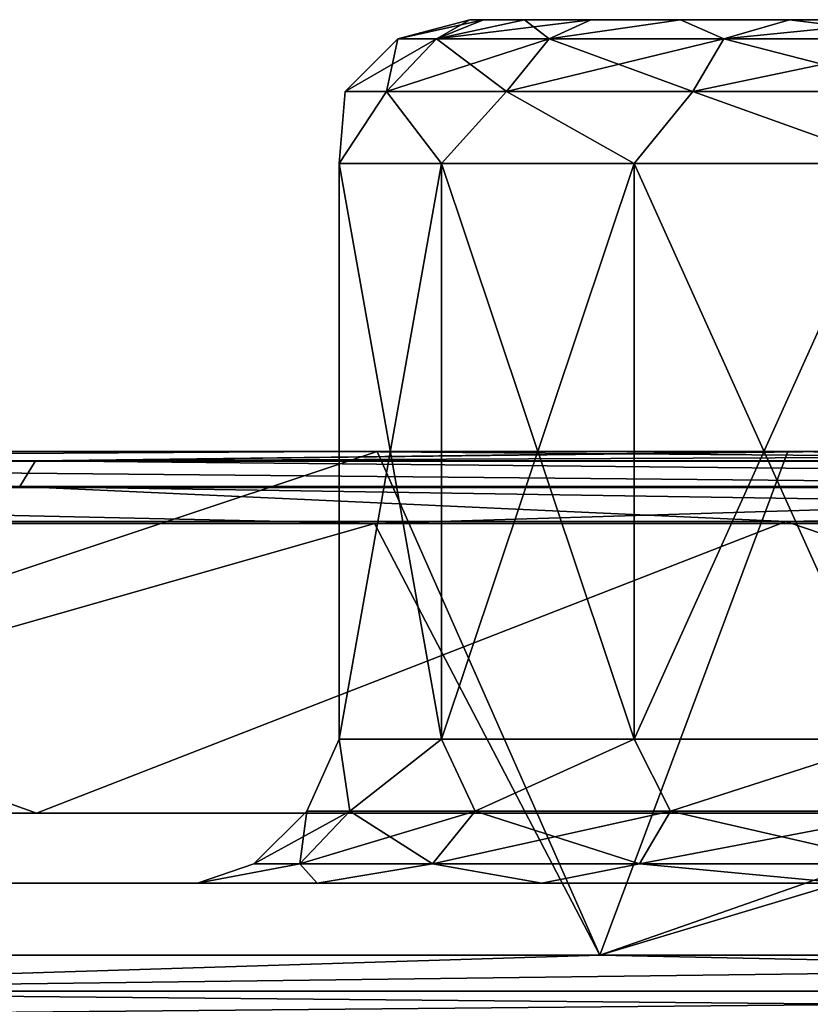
# Model space of a CAD drawing. Header units: millimetres. Extents: x -125 to 125, y -51 to 12.
# Tile 70 of 79: x 64.44 to 67.18, y 9.08 to 12.5. Entities that reach past the tile are written whole.
import ezdxf

# ---------------------------------------------------------------- set-up
doc = ezdxf.new("R2010")
doc.units = ezdxf.units.MM
doc.header["$LTSCALE"] = 65.185185
for name, color, linetype in [('1', 7, 'CONTINUOUS'), ('10', 7, 'CONTINUOUS'), ('12', 7, 'CONTINUOUS'), ('2', 7, 'CONTINUOUS'), ('3', 7, 'CONTINUOUS'), ('33', 7, 'CONTINUOUS'), ('34', 7, 'CONTINUOUS'), ('4', 7, 'CONTINUOUS'), ('47', 7, 'CONTINUOUS'), ('59', 7, 'CONTINUOUS'), ('79', 7, 'CONTINUOUS'), ('80', 7, 'CONTINUOUS'), ('83', 7, 'CONTINUOUS'), ('85', 7, 'CONTINUOUS'), ('92', 7, 'CONTINUOUS')]:
    doc.layers.add(name, color=color, linetype=linetype)

msp = doc.modelspace()

# ---------------------------------------------------------------- linework, layer by layer
at = {"layer": '1', "linetype": 'CONTINUOUS'}
for points in [[(65.5452, 11, 106.0282), (67.1069, 11, 105.0467), (55.1213, 11, 111.8025), (65.5452, 11, 106.0282)], [(55.1213, 11, 111.8025), (67.1069, 11, 105.0467), (55.1236, 11, 103.9297), (55.1213, 11, 111.8025)], [(59.5772, 11, 109.493), (65.5452, 11, 106.0282), (55.1213, 11, 111.8025), (59.5772, 11, 109.493)], [(55.1236, 11, -103.9297), (56.1869, 11, -103.3588), (67.1061, 11, -105.3438), (55.1236, 11, -103.9297)], [(59.6981, 11, -109.7118), (55.1236, 11, -103.9297), (65.6782, 11, -106.2399), (59.6981, 11, -109.7118)], [(65.6782, 11, -106.2399), (55.1236, 11, -103.9297), (67.1061, 11, -105.3438), (65.6782, 11, -106.2399)], [(55.1236, 11, 103.9297), (67.1069, 11, 105.0467), (56.1869, 11, 103.3588), (55.1236, 11, 103.9297)], [(67.1061, 11, -105.3438), (56.1869, 11, -103.3588), (61.8163, 11, -100.0937), (67.1061, 11, -105.3438)], [(67.1069, 11, 105.0467), (61.8163, 11, 100.0937), (56.1869, 11, 103.3588), (67.1069, 11, 105.0467)], [(67.1067, 11, -96.6265), (67.1061, 11, -105.3438), (61.8163, 11, -100.0937), (67.1067, 11, -96.6265)], [(67.1069, 11, 105.0467), (67.1067, 11, 96.6265), (61.8163, 11, 100.0937), (67.1069, 11, 105.0467)], [(67.1061, 11, -105.3438), (67.1067, 11, -96.6265), (71.4571, 11, -102.4423), (67.1061, 11, -105.3438)], [(67.1067, 11, -96.6265), (67.2566, 11, -96.5223), (79.0941, 11, -96.6678), (67.1067, 11, -96.6265)], [(71.4571, 11, -102.4423), (67.1067, 11, -96.6265), (77.0169, 11, -98.3308), (71.4571, 11, -102.4423)], [(77.0169, 11, -98.3308), (67.1067, 11, -96.6265), (79.0941, 11, -96.6678), (77.0169, 11, -98.3308)], [(76.861, 11, 98.1353), (79.0942, 11, 96.3444), (67.1067, 11, 96.6265), (76.861, 11, 98.1353)], [(67.1067, 11, 96.6265), (79.0942, 11, 96.3444), (67.2566, 11, 96.5223), (67.1067, 11, 96.6265)], [(67.1069, 11, 105.0467), (76.861, 11, 98.1353), (67.1067, 11, 96.6265), (67.1069, 11, 105.0467)], [(71.3124, 11, 102.2384), (76.861, 11, 98.1353), (67.1069, 11, 105.0467), (71.3124, 11, 102.2384)]]:
    msp.add_3dface(points, dxfattribs=at)
at = {"layer": '10', "linetype": 'CONTINUOUS'}
for points in [[(66, 12.5, 34.4656), (66.048, 12.5, 34.9534), (66.048, 12.5, 33.9779), (66, 12.5, 34.4656)], [(66.048, 12.5, 34.9534), (66.1903, 12.5, 35.4224), (66.048, 12.5, 33.9779), (66.048, 12.5, 34.9534)], [(66.048, 12.5, 33.9779), (66.1903, 12.5, 35.4224), (66.1903, 12.5, 33.5089), (66.048, 12.5, 33.9779)], [(66.1903, 12.5, 33.5089), (66.4213, 12.5, 35.8546), (66.4213, 12.5, 33.0767), (66.1903, 12.5, 33.5089)], [(66.1903, 12.5, 35.4224), (66.4213, 12.5, 35.8546), (66.1903, 12.5, 33.5089), (66.1903, 12.5, 35.4224)], [(66.4213, 12.5, 35.8546), (66.7323, 12.5, 36.2334), (66.4213, 12.5, 33.0767), (66.4213, 12.5, 35.8546)], [(66.4213, 12.5, 33.0767), (66.7323, 12.5, 36.2334), (66.7323, 12.5, 32.6978), (66.4213, 12.5, 33.0767)], [(66.7323, 12.5, 36.2334), (67.1111, 12.5, 36.5444), (66.7323, 12.5, 32.6978), (66.7323, 12.5, 36.2334)], [(66.7323, 12.5, 32.6978), (67.1111, 12.5, 36.5444), (67.1111, 12.5, 32.3869), (66.7323, 12.5, 32.6978)], [(67.1111, 12.5, 36.5444), (67.5434, 12.5, 36.7754), (67.1111, 12.5, 32.3869), (67.1111, 12.5, 36.5444)], [(67.1111, 12.5, 32.3869), (67.5434, 12.5, 36.7754), (67.5434, 12.5, 32.1559), (67.1111, 12.5, 32.3869)]]:
    msp.add_3dface(points, dxfattribs=at)
at = {"layer": '12', "linetype": 'CONTINUOUS'}
for points in [[(65.5456, 10, 33.9447), (65.9019, 12, 32.9656), (65.9019, 10, 32.9656), (65.5456, 10, 33.9447)], [(65.5456, 12, 33.9447), (65.9019, 12, 32.9656), (65.5456, 10, 33.9447), (65.5456, 12, 33.9447)], [(65.5456, 12, 34.9866), (65.5456, 12, 33.9447), (65.5456, 10, 34.9866), (65.5456, 12, 34.9866)], [(65.5456, 10, 34.9866), (65.5456, 12, 33.9447), (65.5456, 10, 33.9447), (65.5456, 10, 34.9866)], [(65.9019, 12, 35.9656), (65.5456, 12, 34.9866), (65.9019, 10, 35.9656), (65.9019, 12, 35.9656)], [(65.9019, 10, 35.9656), (65.5456, 12, 34.9866), (65.5456, 10, 34.9866), (65.9019, 10, 35.9656)], [(65.9019, 12, 32.9656), (66.5716, 12, 32.1675), (65.9019, 10, 32.9656), (65.9019, 12, 32.9656)], [(65.9019, 10, 32.9656), (66.5716, 12, 32.1675), (66.5716, 10, 32.1675), (65.9019, 10, 32.9656)], [(66.5716, 12, 36.7638), (65.9019, 12, 35.9656), (66.5716, 10, 36.7638), (66.5716, 12, 36.7638)], [(66.5716, 10, 36.7638), (65.9019, 12, 35.9656), (65.9019, 10, 35.9656), (66.5716, 10, 36.7638)], [(67.4739, 12, 37.2847), (66.5716, 12, 36.7638), (67.4739, 10, 37.2847), (67.4739, 12, 37.2847)], [(66.5716, 10, 32.1675), (67.4739, 12, 31.6466), (67.4739, 10, 31.6466), (66.5716, 10, 32.1675)], [(66.5716, 12, 32.1675), (67.4739, 12, 31.6466), (66.5716, 10, 32.1675), (66.5716, 12, 32.1675)], [(67.4739, 10, 37.2847), (66.5716, 12, 36.7638), (66.5716, 10, 36.7638), (67.4739, 10, 37.2847)]]:
    msp.add_3dface(points, dxfattribs=at)
at = {"layer": '2', "linetype": 'CONTINUOUS'}
for points in [[(62.6588, 9.5, -98.946), (62.6575, 9.5, -87.1152), (69.9376, 9.5, -93.9423), (62.6588, 9.5, -98.946)], [(62.6575, 9.5, 5.8077), (74.6433, 9.5), (62.6575, 9.5, -5.8077), (62.6575, 9.5, 5.8077)], [(74.6433, 9.5), (74.6433, 9.5, -11.2492), (62.6575, 9.5, -5.8077), (74.6433, 9.5)], [(62.6575, 9.5, 17.423), (74.6433, 9.5, 11.2492), (62.6575, 9.5, 5.8077), (62.6575, 9.5, 17.423)], [(74.6433, 9.5, 11.2492), (74.6433, 9.5), (62.6575, 9.5, 5.8077), (74.6433, 9.5, 11.2492)], [(62.6575, 9.5, 29.0384), (74.6433, 9.5, 22.4985), (62.6575, 9.5, 17.423), (62.6575, 9.5, 29.0384)], [(74.6433, 9.5, 22.4985), (74.6433, 9.5, 11.2492), (62.6575, 9.5, 17.423), (74.6433, 9.5, 22.4985)], [(62.6575, 9.5, 40.6538), (74.6433, 9.5, 33.7477), (62.6575, 9.5, 29.0384), (62.6575, 9.5, 40.6538)], [(74.6433, 9.5, 33.7477), (74.6433, 9.5, 22.4985), (62.6575, 9.5, 29.0384), (74.6433, 9.5, 33.7477)], [(62.6575, 9.5, 52.2691), (74.6433, 9.5, 44.9969), (62.6575, 9.5, 40.6538), (62.6575, 9.5, 52.2691)], [(74.6433, 9.5, 44.9969), (74.6433, 9.5, 33.7477), (62.6575, 9.5, 40.6538), (74.6433, 9.5, 44.9969)], [(62.6575, 9.5, 63.8845), (74.6433, 9.5, 56.2461), (62.6575, 9.5, 52.2691), (62.6575, 9.5, 63.8845)], [(74.6433, 9.5, 56.2461), (74.6433, 9.5, 44.9969), (62.6575, 9.5, 52.2691), (74.6433, 9.5, 56.2461)], [(62.6575, 9.5, 75.4998), (74.6433, 9.5, 67.4954), (62.6575, 9.5, 63.8845), (62.6575, 9.5, 75.4998)], [(74.6433, 9.5, 67.4954), (74.6433, 9.5, 56.2461), (62.6575, 9.5, 63.8845), (74.6433, 9.5, 67.4954)], [(62.6575, 9.5, 87.1152), (74.6433, 9.5, 78.7446), (62.6575, 9.5, 75.4998), (62.6575, 9.5, 87.1152)], [(74.6433, 9.5, 78.7446), (74.6433, 9.5, 67.4954), (62.6575, 9.5, 75.4998), (74.6433, 9.5, 78.7446)], [(62.6588, 9.5, 98.946), (74.6484, 9.5, 90.2444), (62.6575, 9.5, 87.1152), (62.6588, 9.5, 98.946)], [(74.6433, 9.5, -11.2492), (74.6433, 9.5, -22.4985), (62.6575, 9.5, -17.423), (74.6433, 9.5, -11.2492)], [(62.6575, 9.5, -87.1152), (74.6484, 9.5, -90.2444), (69.9376, 9.5, -93.9423), (62.6575, 9.5, -87.1152)], [(62.6575, 9.5, -75.4998), (74.6433, 9.5, -78.7446), (62.6575, 9.5, -87.1152), (62.6575, 9.5, -75.4998)], [(74.6433, 9.5, -78.7446), (74.6484, 9.5, -90.2444), (62.6575, 9.5, -87.1152), (74.6433, 9.5, -78.7446)], [(62.6575, 9.5, -63.8845), (74.6433, 9.5, -67.4954), (62.6575, 9.5, -75.4998), (62.6575, 9.5, -63.8845)], [(74.6433, 9.5, -67.4954), (74.6433, 9.5, -78.7446), (62.6575, 9.5, -75.4998), (74.6433, 9.5, -67.4954)], [(62.6575, 9.5, -52.2691), (74.6433, 9.5, -56.2461), (62.6575, 9.5, -63.8845), (62.6575, 9.5, -52.2691)], [(74.6433, 9.5, -56.2461), (74.6433, 9.5, -67.4954), (62.6575, 9.5, -63.8845), (74.6433, 9.5, -56.2461)], [(62.6575, 9.5, -40.6538), (74.6433, 9.5, -44.9969), (62.6575, 9.5, -52.2691), (62.6575, 9.5, -40.6538)], [(74.6433, 9.5, -44.9969), (74.6433, 9.5, -56.2461), (62.6575, 9.5, -52.2691), (74.6433, 9.5, -44.9969)], [(62.6575, 9.5, -29.0384), (74.6433, 9.5, -33.7477), (62.6575, 9.5, -40.6538), (62.6575, 9.5, -29.0384)], [(74.6433, 9.5, -33.7477), (74.6433, 9.5, -44.9969), (62.6575, 9.5, -40.6538), (74.6433, 9.5, -33.7477)], [(62.6575, 9.5, -17.423), (74.6433, 9.5, -22.4985), (62.6575, 9.5, -29.0384), (62.6575, 9.5, -17.423)], [(74.6433, 9.5, -22.4985), (74.6433, 9.5, -33.7477), (62.6575, 9.5, -29.0384), (74.6433, 9.5, -22.4985)], [(62.6575, 9.5, -5.8077), (74.6433, 9.5, -11.2492), (62.6575, 9.5, -17.423), (62.6575, 9.5, -5.8077)], [(74.6484, 9.5, 90.2444), (74.6433, 9.5, 78.7446), (62.6575, 9.5, 87.1152), (74.6484, 9.5, 90.2444)], [(69.9376, 9.5, 93.9423), (74.6484, 9.5, 90.2444), (62.6588, 9.5, 98.946), (69.9376, 9.5, 93.9423)]]:
    msp.add_3dface(points, dxfattribs=at)
at = {"layer": '3', "linetype": 'CONTINUOUS'}
for points in [[(59.6981, 11, -109.7118), (65.6782, 11, -106.2399), (60.4175, 9.25, -109.3173), (59.6981, 11, -109.7118)], [(60.4175, 9.25, -109.3173), (65.6782, 11, -106.2399), (66.4519, 9.25, -105.7577), (60.4175, 9.25, -109.3173)], [(65.6782, 11, -106.2399), (67.1061, 11, -105.3438), (66.4519, 9.25, -105.7577), (65.6782, 11, -106.2399)], [(67.1061, 11, -105.3438), (71.4571, 11, -102.4423), (66.4519, 9.25, -105.7577), (67.1061, 11, -105.3438)], [(66.4519, 9.25, -105.7577), (71.4571, 11, -102.4423), (72.2773, 9.25, -101.8653), (66.4519, 9.25, -105.7577)]]:
    msp.add_3dface(points, dxfattribs=at)
at = {"layer": '33', "linetype": 'CONTINUOUS'}
for points in [[(58.6835, 9.7435, -101.6429), (64.4943, 9.7435, -98.0588), (61.6713, 10.7565, -99.8895), (58.6835, 9.7435, -101.6429)], [(61.6713, 10.7565, -99.8895), (64.4943, 9.7435, -98.0588), (67.0992, 10.7565, -96.3273), (61.6713, 10.7565, -99.8895)], [(64.4943, 9.7435, -98.0588), (70.0868, 9.7435, -94.1429), (67.0992, 10.7565, -96.3273), (64.4943, 9.7435, -98.0588)], [(67.0992, 10.7565, -96.3273), (70.0868, 9.7435, -94.1429), (72.3219, 10.7565, -92.4706), (67.0992, 10.7565, -96.3273)]]:
    msp.add_3dface(points, dxfattribs=at)
at = {"layer": '34', "linetype": 'CONTINUOUS'}
for points in [[(58.6835, 9.7435, 101.6429), (61.6713, 10.7565, 99.8895), (64.4943, 9.7435, 98.0588), (58.6835, 9.7435, 101.6429)], [(61.6713, 10.7565, 99.8895), (67.0992, 10.7565, 96.3273), (64.4943, 9.7435, 98.0588), (61.6713, 10.7565, 99.8895)], [(64.4943, 9.7435, 98.0588), (67.0992, 10.7565, 96.3273), (70.0868, 9.7435, 94.1429), (64.4943, 9.7435, 98.0588)], [(67.0992, 10.7565, 96.3273), (72.3219, 10.7565, 92.4706), (70.0868, 9.7435, 94.1429), (67.0992, 10.7565, 96.3273)]]:
    msp.add_3dface(points, dxfattribs=at)
at = {"layer": '4', "linetype": 'CONTINUOUS'}
for points in [[(59.6897, 10.75, 109.7164), (60.4175, 9.25, 109.3173), (65.6692, 10.75, 106.2455), (59.6897, 10.75, 109.7164)], [(60.4175, 9.25, 109.3173), (66.4519, 9.25, 105.7577), (65.6692, 10.75, 106.2455), (60.4175, 9.25, 109.3173)], [(65.6692, 10.75, 106.2455), (66.4519, 9.25, 105.7577), (71.4475, 10.75, 102.449), (65.6692, 10.75, 106.2455)], [(66.4519, 9.25, 105.7577), (72.2773, 9.25, 101.8653), (71.4475, 10.75, 102.449), (66.4519, 9.25, 105.7577)]]:
    msp.add_3dface(points, dxfattribs=at)
at = {"layer": '47', "linetype": 'CONTINUOUS'}
for points in [[(65.7502, 12.4331, 34.4656), (66.048, 12.5, 33.9779), (65.8848, 12.4331, 33.6159), (65.7502, 12.4331, 34.4656)], [(65.8848, 12.4331, 35.3154), (66, 12.5, 34.4656), (65.7502, 12.4331, 34.4656), (65.8848, 12.4331, 35.3154)], [(66, 12.5, 34.4656), (66.048, 12.5, 33.9779), (65.7502, 12.4331, 34.4656), (66, 12.5, 34.4656)], [(66.048, 12.5, 34.9534), (66, 12.5, 34.4656), (65.8848, 12.4331, 35.3154), (66.048, 12.5, 34.9534)], [(66.2754, 12.4331, 36.0819), (66.1903, 12.5, 35.4224), (65.8848, 12.4331, 35.3154), (66.2754, 12.4331, 36.0819)], [(66.1903, 12.5, 35.4224), (66.048, 12.5, 34.9534), (65.8848, 12.4331, 35.3154), (66.1903, 12.5, 35.4224)], [(65.8848, 12.4331, 33.6159), (66.4213, 12.5, 33.0767), (66.2754, 12.4331, 32.8494), (65.8848, 12.4331, 33.6159)], [(66.1903, 12.5, 33.5089), (66.4213, 12.5, 33.0767), (65.8848, 12.4331, 33.6159), (66.1903, 12.5, 33.5089)], [(66.048, 12.5, 33.9779), (66.1903, 12.5, 33.5089), (65.8848, 12.4331, 33.6159), (66.048, 12.5, 33.9779)], [(66.4213, 12.5, 35.8546), (66.1903, 12.5, 35.4224), (66.2754, 12.4331, 36.0819), (66.4213, 12.5, 35.8546)], [(66.8837, 12.4331, 36.6903), (66.7323, 12.5, 36.2334), (66.2754, 12.4331, 36.0819), (66.8837, 12.4331, 36.6903)], [(66.7323, 12.5, 36.2334), (66.4213, 12.5, 35.8546), (66.2754, 12.4331, 36.0819), (66.7323, 12.5, 36.2334)], [(66.2754, 12.4331, 32.8494), (66.7323, 12.5, 32.6978), (66.8837, 12.4331, 32.241), (66.2754, 12.4331, 32.8494)], [(66.4213, 12.5, 33.0767), (66.7323, 12.5, 32.6978), (66.2754, 12.4331, 32.8494), (66.4213, 12.5, 33.0767)], [(67.1111, 12.5, 36.5444), (66.7323, 12.5, 36.2334), (66.8837, 12.4331, 36.6903), (67.1111, 12.5, 36.5444)], [(66.7323, 12.5, 32.6978), (67.1111, 12.5, 32.3869), (66.8837, 12.4331, 32.241), (66.7323, 12.5, 32.6978)], [(67.6503, 12.4331, 37.0808), (67.1111, 12.5, 36.5444), (66.8837, 12.4331, 36.6903), (67.6503, 12.4331, 37.0808)], [(66.8837, 12.4331, 32.241), (67.5434, 12.5, 32.1559), (67.6503, 12.4331, 31.8505), (66.8837, 12.4331, 32.241)], [(67.1111, 12.5, 32.3869), (67.5434, 12.5, 32.1559), (66.8837, 12.4331, 32.241), (67.1111, 12.5, 32.3869)], [(67.5434, 12.5, 36.7754), (67.1111, 12.5, 36.5444), (67.6503, 12.4331, 37.0808), (67.5434, 12.5, 36.7754)], [(65.7502, 12.4331, 34.4656), (65.8848, 12.4331, 33.6159), (65.567, 12.25, 34.4656), (65.7502, 12.4331, 34.4656)], [(65.7105, 12.25, 35.372), (65.7502, 12.4331, 34.4656), (65.567, 12.25, 34.4656), (65.7105, 12.25, 35.372)], [(65.567, 12.25, 34.4656), (65.8848, 12.4331, 33.6159), (65.7105, 12.25, 33.5593), (65.567, 12.25, 34.4656)], [(65.8848, 12.4331, 35.3154), (65.7502, 12.4331, 34.4656), (65.7105, 12.25, 35.372), (65.8848, 12.4331, 35.3154)], [(66.1271, 12.25, 36.1896), (65.8848, 12.4331, 35.3154), (65.7105, 12.25, 35.372), (66.1271, 12.25, 36.1896)], [(65.8848, 12.4331, 33.6159), (66.2754, 12.4331, 32.8494), (65.7105, 12.25, 33.5593), (65.8848, 12.4331, 33.6159)], [(65.7105, 12.25, 33.5593), (66.2754, 12.4331, 32.8494), (66.1271, 12.25, 32.7417), (65.7105, 12.25, 33.5593)], [(66.2754, 12.4331, 36.0819), (65.8848, 12.4331, 35.3154), (66.1271, 12.25, 36.1896), (66.2754, 12.4331, 36.0819)], [(66.776, 12.25, 36.8385), (66.2754, 12.4331, 36.0819), (66.1271, 12.25, 36.1896), (66.776, 12.25, 36.8385)], [(66.2754, 12.4331, 32.8494), (66.8837, 12.4331, 32.241), (66.1271, 12.25, 32.7417), (66.2754, 12.4331, 32.8494)], [(66.1271, 12.25, 32.7417), (66.8837, 12.4331, 32.241), (66.776, 12.25, 32.0928), (66.1271, 12.25, 32.7417)], [(66.8837, 12.4331, 36.6903), (66.2754, 12.4331, 36.0819), (66.776, 12.25, 36.8385), (66.8837, 12.4331, 36.6903)], [(67.5936, 12.25, 37.2551), (66.8837, 12.4331, 36.6903), (66.776, 12.25, 36.8385), (67.5936, 12.25, 37.2551)], [(66.8837, 12.4331, 32.241), (67.6503, 12.4331, 31.8505), (66.776, 12.25, 32.0928), (66.8837, 12.4331, 32.241)], [(66.776, 12.25, 32.0928), (67.6503, 12.4331, 31.8505), (67.5936, 12.25, 31.6762), (66.776, 12.25, 32.0928)], [(67.6503, 12.4331, 37.0808), (66.8837, 12.4331, 36.6903), (67.5936, 12.25, 37.2551), (67.6503, 12.4331, 37.0808)], [(65.9019, 12, 32.9656), (65.5456, 12, 33.9447), (65.7105, 12.25, 33.5593), (65.9019, 12, 32.9656)], [(65.5456, 12, 33.9447), (65.5456, 12, 34.9866), (65.567, 12.25, 34.4656), (65.5456, 12, 33.9447)], [(65.5456, 12, 33.9447), (65.567, 12.25, 34.4656), (65.7105, 12.25, 33.5593), (65.5456, 12, 33.9447)], [(65.5456, 12, 34.9866), (65.9019, 12, 35.9656), (65.7105, 12.25, 35.372), (65.5456, 12, 34.9866)], [(65.5456, 12, 34.9866), (65.7105, 12.25, 35.372), (65.567, 12.25, 34.4656), (65.5456, 12, 34.9866)], [(65.9019, 12, 32.9656), (65.7105, 12.25, 33.5593), (66.1271, 12.25, 32.7417), (65.9019, 12, 32.9656)], [(65.9019, 12, 35.9656), (66.1271, 12.25, 36.1896), (65.7105, 12.25, 35.372), (65.9019, 12, 35.9656)], [(66.5716, 12, 32.1675), (65.9019, 12, 32.9656), (66.1271, 12.25, 32.7417), (66.5716, 12, 32.1675)], [(65.9019, 12, 35.9656), (66.5716, 12, 36.7638), (66.1271, 12.25, 36.1896), (65.9019, 12, 35.9656)], [(66.5716, 12, 36.7638), (66.776, 12.25, 36.8385), (66.1271, 12.25, 36.1896), (66.5716, 12, 36.7638)], [(66.5716, 12, 32.1675), (66.1271, 12.25, 32.7417), (66.776, 12.25, 32.0928), (66.5716, 12, 32.1675)], [(67.4739, 12, 31.6466), (66.5716, 12, 32.1675), (66.776, 12.25, 32.0928), (67.4739, 12, 31.6466)], [(66.5716, 12, 36.7638), (67.4739, 12, 37.2847), (66.776, 12.25, 36.8385), (66.5716, 12, 36.7638)], [(67.4739, 12, 37.2847), (67.5936, 12.25, 37.2551), (66.776, 12.25, 36.8385), (67.4739, 12, 37.2847)], [(67.4739, 12, 31.6466), (66.776, 12.25, 32.0928), (67.5936, 12.25, 31.6762), (67.4739, 12, 31.6466)]]:
    msp.add_3dface(points, dxfattribs=at)
at = {"layer": '59', "linetype": 'CONTINUOUS'}
for points in [[(65.5456, 10, 34.9866), (65.433, 9.75, 34.4656), (65.5831, 9.75, 35.4134), (65.5456, 10, 34.9866)], [(65.5456, 10, 33.9447), (65.5831, 9.75, 33.5179), (65.433, 9.75, 34.4656), (65.5456, 10, 33.9447)], [(65.5456, 10, 34.9866), (65.5456, 10, 33.9447), (65.433, 9.75, 34.4656), (65.5456, 10, 34.9866)], [(65.5456, 10, 33.9447), (65.9019, 10, 32.9656), (65.5831, 9.75, 33.5179), (65.5456, 10, 33.9447)], [(65.9019, 10, 35.9656), (65.5456, 10, 34.9866), (65.5831, 9.75, 35.4134), (65.9019, 10, 35.9656)], [(65.9019, 10, 32.9656), (66.0188, 9.75, 32.6629), (65.5831, 9.75, 33.5179), (65.9019, 10, 32.9656)], [(65.9019, 10, 35.9656), (65.5831, 9.75, 35.4134), (66.0188, 9.75, 36.2684), (65.9019, 10, 35.9656)], [(65.9019, 10, 32.9656), (66.5716, 10, 32.1675), (66.0188, 9.75, 32.6629), (65.9019, 10, 32.9656)], [(66.5716, 10, 36.7638), (65.9019, 10, 35.9656), (66.0188, 9.75, 36.2684), (66.5716, 10, 36.7638)], [(66.5716, 10, 32.1675), (66.6973, 9.75, 31.9844), (66.0188, 9.75, 32.6629), (66.5716, 10, 32.1675)], [(66.5716, 10, 36.7638), (66.0188, 9.75, 36.2684), (66.6973, 9.75, 36.9469), (66.5716, 10, 36.7638)], [(66.5716, 10, 32.1675), (67.4739, 10, 31.6466), (66.6973, 9.75, 31.9844), (66.5716, 10, 32.1675)], [(67.4739, 10, 37.2847), (66.5716, 10, 36.7638), (66.6973, 9.75, 36.9469), (67.4739, 10, 37.2847)], [(67.4739, 10, 31.6466), (67.5522, 9.75, 31.5488), (66.6973, 9.75, 31.9844), (67.4739, 10, 31.6466)], [(67.4739, 10, 37.2847), (66.6973, 9.75, 36.9469), (67.5522, 9.75, 37.3825), (67.4739, 10, 37.2847)], [(65.4089, 9.5669, 33.4613), (65.2498, 9.5669, 34.4656), (65.5831, 9.75, 33.5179), (65.4089, 9.5669, 33.4613)], [(65.2498, 9.5669, 34.4656), (65.4089, 9.5669, 35.47), (65.433, 9.75, 34.4656), (65.2498, 9.5669, 34.4656)], [(65.5831, 9.75, 33.5179), (65.2498, 9.5669, 34.4656), (65.433, 9.75, 34.4656), (65.5831, 9.75, 33.5179)], [(65.433, 9.75, 34.4656), (65.4089, 9.5669, 35.47), (65.5831, 9.75, 35.4134), (65.433, 9.75, 34.4656)], [(65.4089, 9.5669, 35.47), (65.8705, 9.5669, 36.3761), (65.5831, 9.75, 35.4134), (65.4089, 9.5669, 35.47)], [(65.8705, 9.5669, 32.5552), (65.4089, 9.5669, 33.4613), (66.0188, 9.75, 32.6629), (65.8705, 9.5669, 32.5552)], [(66.0188, 9.75, 32.6629), (65.4089, 9.5669, 33.4613), (65.5831, 9.75, 33.5179), (66.0188, 9.75, 32.6629)], [(65.5831, 9.75, 35.4134), (65.8705, 9.5669, 36.3761), (66.0188, 9.75, 36.2684), (65.5831, 9.75, 35.4134)], [(65.8705, 9.5669, 36.3761), (66.5896, 9.5669, 37.0951), (66.0188, 9.75, 36.2684), (65.8705, 9.5669, 36.3761)], [(66.5896, 9.5669, 31.8362), (65.8705, 9.5669, 32.5552), (66.6973, 9.75, 31.9844), (66.5896, 9.5669, 31.8362)], [(66.6973, 9.75, 31.9844), (65.8705, 9.5669, 32.5552), (66.0188, 9.75, 32.6629), (66.6973, 9.75, 31.9844)], [(66.0188, 9.75, 36.2684), (66.5896, 9.5669, 37.0951), (66.6973, 9.75, 36.9469), (66.0188, 9.75, 36.2684)], [(67.4956, 9.5669, 31.3745), (66.5896, 9.5669, 31.8362), (67.5522, 9.75, 31.5488), (67.4956, 9.5669, 31.3745)], [(66.5896, 9.5669, 37.0951), (67.4956, 9.5669, 37.5568), (66.6973, 9.75, 36.9469), (66.5896, 9.5669, 37.0951)], [(67.5522, 9.75, 31.5488), (66.5896, 9.5669, 31.8362), (66.6973, 9.75, 31.9844), (67.5522, 9.75, 31.5488)], [(66.6973, 9.75, 36.9469), (67.4956, 9.5669, 37.5568), (67.5522, 9.75, 37.3825), (66.6973, 9.75, 36.9469)], [(65.4689, 9.5, 36.2157), (65.4089, 9.5669, 35.47), (65.0532, 9.5, 35.0734), (65.4689, 9.5, 36.2157)], [(65.2498, 9.5669, 34.4656), (65.4089, 9.5669, 33.4613), (65.0532, 9.5, 33.8579), (65.2498, 9.5669, 34.4656)], [(65.0532, 9.5, 33.8579), (65.4089, 9.5669, 33.4613), (65.4689, 9.5, 32.7156), (65.0532, 9.5, 33.8579)], [(65.4089, 9.5669, 35.47), (65.2498, 9.5669, 34.4656), (65.0532, 9.5, 35.0734), (65.4089, 9.5669, 35.47)], [(65.0532, 9.5, 35.0734), (65.2498, 9.5669, 34.4656), (65.0532, 9.5, 33.8579), (65.0532, 9.5, 35.0734)], [(65.4089, 9.5669, 33.4613), (65.8705, 9.5669, 32.5552), (65.4689, 9.5, 32.7156), (65.4089, 9.5669, 33.4613)], [(65.8705, 9.5669, 36.3761), (65.4089, 9.5669, 35.47), (65.4689, 9.5, 36.2157), (65.8705, 9.5669, 36.3761)], [(66.2503, 9.5, 37.1468), (65.8705, 9.5669, 36.3761), (65.4689, 9.5, 36.2157), (66.2503, 9.5, 37.1468)], [(65.4689, 9.5, 32.7156), (65.8705, 9.5669, 32.5552), (66.2503, 9.5, 31.7844), (65.4689, 9.5, 32.7156)], [(65.8705, 9.5669, 32.5552), (66.5896, 9.5669, 31.8362), (66.2503, 9.5, 31.7844), (65.8705, 9.5669, 32.5552)], [(66.5896, 9.5669, 37.0951), (65.8705, 9.5669, 36.3761), (66.2503, 9.5, 37.1468), (66.5896, 9.5669, 37.0951)], [(67.303, 9.5, 37.7546), (66.5896, 9.5669, 37.0951), (66.2503, 9.5, 37.1468), (67.303, 9.5, 37.7546)], [(66.2503, 9.5, 31.7844), (66.5896, 9.5669, 31.8362), (67.303, 9.5, 31.1767), (66.2503, 9.5, 31.7844)], [(66.5896, 9.5669, 31.8362), (67.4956, 9.5669, 31.3745), (67.303, 9.5, 31.1767), (66.5896, 9.5669, 31.8362)], [(67.4956, 9.5669, 37.5568), (66.5896, 9.5669, 37.0951), (67.303, 9.5, 37.7546), (67.4956, 9.5669, 37.5568)]]:
    msp.add_3dface(points, dxfattribs=at)
at = {"layer": '79', "linetype": 'CONTINUOUS'}
for points in [[(66.4519, 9.25, 105.7577), (60.4175, 9.25, 109.3173), (62.4343, 9.1251, 108.1395), (66.4519, 9.25, 105.7577)], [(72.4309, 9.1251, 101.715), (66.4519, 9.25, 105.7577), (62.4343, 9.1251, 108.1395), (72.4309, 9.1251, 101.715)], [(72.2773, 9.25, 101.8653), (66.4519, 9.25, 105.7577), (72.4309, 9.1251, 101.715), (72.2773, 9.25, 101.8653)], [(72.3778, 9.0335, 101.6404), (62.4343, 9.1251, 108.1395), (62.3886, 9.0335, 108.0602), (72.3778, 9.0335, 101.6404)], [(72.4309, 9.1251, 101.715), (62.4343, 9.1251, 108.1395), (72.3778, 9.0335, 101.6404), (72.4309, 9.1251, 101.715)]]:
    msp.add_3dface(points, dxfattribs=at)
at = {"layer": '80', "linetype": 'CONTINUOUS'}
for points in [[(60.4175, 9.25, -109.3173), (66.4519, 9.25, -105.7577), (62.4343, 9.1251, -108.1395), (60.4175, 9.25, -109.3173)], [(66.4519, 9.25, -105.7577), (72.2773, 9.25, -101.8653), (62.4343, 9.1251, -108.1395), (66.4519, 9.25, -105.7577)], [(62.4343, 9.1251, -108.1395), (72.2773, 9.25, -101.8653), (72.4309, 9.1251, -101.715), (62.4343, 9.1251, -108.1395)], [(62.4343, 9.1251, -108.1395), (72.4309, 9.1251, -101.715), (62.3886, 9.0335, -108.0602), (62.4343, 9.1251, -108.1395)], [(62.3886, 9.0335, -108.0602), (72.4309, 9.1251, -101.715), (72.3778, 9.0335, -101.6404), (62.3886, 9.0335, -108.0602)]]:
    msp.add_3dface(points, dxfattribs=at)
at = {"layer": '83', "linetype": 'CONTINUOUS'}
for points in [[(55.1236, 11, -103.9297), (54.6919, 10.9676, -104.0185), (64.4905, 10.9676, -98.2447), (55.1236, 11, -103.9297)], [(56.1869, 11, -103.3588), (55.1236, 11, -103.9297), (64.4905, 10.9676, -98.2447), (56.1869, 11, -103.3588)], [(61.8163, 11, -100.0937), (56.1869, 11, -103.3588), (64.4905, 10.9676, -98.2447), (61.8163, 11, -100.0937)], [(67.1067, 11, -96.6265), (61.8163, 11, -100.0937), (64.4905, 10.9676, -98.2447), (67.1067, 11, -96.6265)], [(67.1067, 11, -96.6265), (64.4905, 10.9676, -98.2447), (73.685, 10.9676, -91.5509), (67.1067, 11, -96.6265)], [(67.2566, 11, -96.5223), (67.1067, 11, -96.6265), (73.685, 10.9676, -91.5509), (67.2566, 11, -96.5223)], [(54.6449, 10.8786, -103.9401), (64.4353, 10.8786, -98.1718), (54.6919, 10.9676, -104.0185), (54.6449, 10.8786, -103.9401)], [(54.6919, 10.9676, -104.0185), (64.4353, 10.8786, -98.1718), (64.4905, 10.9676, -98.2447), (54.6919, 10.9676, -104.0185)], [(64.4353, 10.8786, -98.1718), (73.6222, 10.8786, -91.4843), (64.4905, 10.9676, -98.2447), (64.4353, 10.8786, -98.1718)], [(64.4905, 10.9676, -98.2447), (73.6222, 10.8786, -91.4843), (73.685, 10.9676, -91.5509), (64.4905, 10.9676, -98.2447)], [(54.6449, 10.8786, -103.9401), (61.6713, 10.7565, -99.8895), (64.4353, 10.8786, -98.1718), (54.6449, 10.8786, -103.9401)], [(61.6713, 10.7565, -99.8895), (67.0992, 10.7565, -96.3273), (64.4353, 10.8786, -98.1718), (61.6713, 10.7565, -99.8895)], [(64.4353, 10.8786, -98.1718), (72.3219, 10.7565, -92.4706), (73.6222, 10.8786, -91.4843), (64.4353, 10.8786, -98.1718)], [(67.0992, 10.7565, -96.3273), (72.3219, 10.7565, -92.4706), (64.4353, 10.8786, -98.1718), (67.0992, 10.7565, -96.3273)]]:
    msp.add_3dface(points, dxfattribs=at)
at = {"layer": '85', "linetype": 'CONTINUOUS'}
for points in [[(61.8163, 11, 100.0937), (64.4905, 10.9676, 98.2448), (54.6919, 10.9676, 104.0185), (61.8163, 11, 100.0937)], [(61.8163, 11, 100.0937), (67.1067, 11, 96.6265), (64.4905, 10.9676, 98.2448), (61.8163, 11, 100.0937)], [(67.1067, 11, 96.6265), (67.2566, 11, 96.5223), (64.4905, 10.9676, 98.2448), (67.1067, 11, 96.6265)], [(67.2566, 11, 96.5223), (72.491, 11, 92.6556), (64.4905, 10.9676, 98.2448), (67.2566, 11, 96.5223)], [(72.491, 11, 92.6556), (73.685, 10.9676, 91.5509), (64.4905, 10.9676, 98.2448), (72.491, 11, 92.6556)], [(64.4905, 10.9676, 98.2448), (64.4353, 10.8786, 98.1718), (54.6919, 10.9676, 104.0185), (64.4905, 10.9676, 98.2448)], [(73.6222, 10.8786, 91.4843), (64.4353, 10.8786, 98.1718), (64.4905, 10.9676, 98.2448), (73.6222, 10.8786, 91.4843)], [(73.685, 10.9676, 91.5509), (73.6222, 10.8786, 91.4843), (64.4905, 10.9676, 98.2448), (73.685, 10.9676, 91.5509)], [(67.0992, 10.7565, 96.3273), (61.6713, 10.7565, 99.8895), (64.4353, 10.8786, 98.1718), (67.0992, 10.7565, 96.3273)], [(73.6222, 10.8786, 91.4843), (67.0992, 10.7565, 96.3273), (64.4353, 10.8786, 98.1718), (73.6222, 10.8786, 91.4843)], [(72.3219, 10.7565, 92.4706), (67.0992, 10.7565, 96.3273), (73.6222, 10.8786, 91.4843), (72.3219, 10.7565, 92.4706)]]:
    msp.add_3dface(points, dxfattribs=at)
at = {"layer": '92', "linetype": 'CONTINUOUS'}
for points in [[(65.5452, 11, 106.0282), (59.5772, 11, 109.493), (59.9935, 10.9666, 109.4079), (65.5452, 11, 106.0282)], [(65.5452, 11, 106.0282), (59.9935, 10.9666, 109.4079), (69.7079, 10.9666, 103.4897), (65.5452, 11, 106.0282)], [(67.1069, 11, 105.0467), (65.5452, 11, 106.0282), (69.7079, 10.9666, 103.4897), (67.1069, 11, 105.0467)], [(71.3124, 11, 102.2384), (67.1069, 11, 105.0467), (69.7079, 10.9666, 103.4897), (71.3124, 11, 102.2384)], [(59.9935, 10.9666, 109.4079), (69.7563, 10.875, 103.5676), (69.7079, 10.9666, 103.4897), (59.9935, 10.9666, 109.4079)], [(60.0351, 10.875, 109.4896), (69.7563, 10.875, 103.5676), (59.9935, 10.9666, 109.4079), (60.0351, 10.875, 109.4896)], [(59.6897, 10.75, 109.7164), (65.6692, 10.75, 106.2455), (60.0351, 10.875, 109.4896), (59.6897, 10.75, 109.7164)], [(60.0351, 10.875, 109.4896), (65.6692, 10.75, 106.2455), (69.7563, 10.875, 103.5676), (60.0351, 10.875, 109.4896)], [(65.6692, 10.75, 106.2455), (71.4475, 10.75, 102.449), (69.7563, 10.875, 103.5676), (65.6692, 10.75, 106.2455)]]:
    msp.add_3dface(points, dxfattribs=at)

doc.saveas('drawing.dxf')
